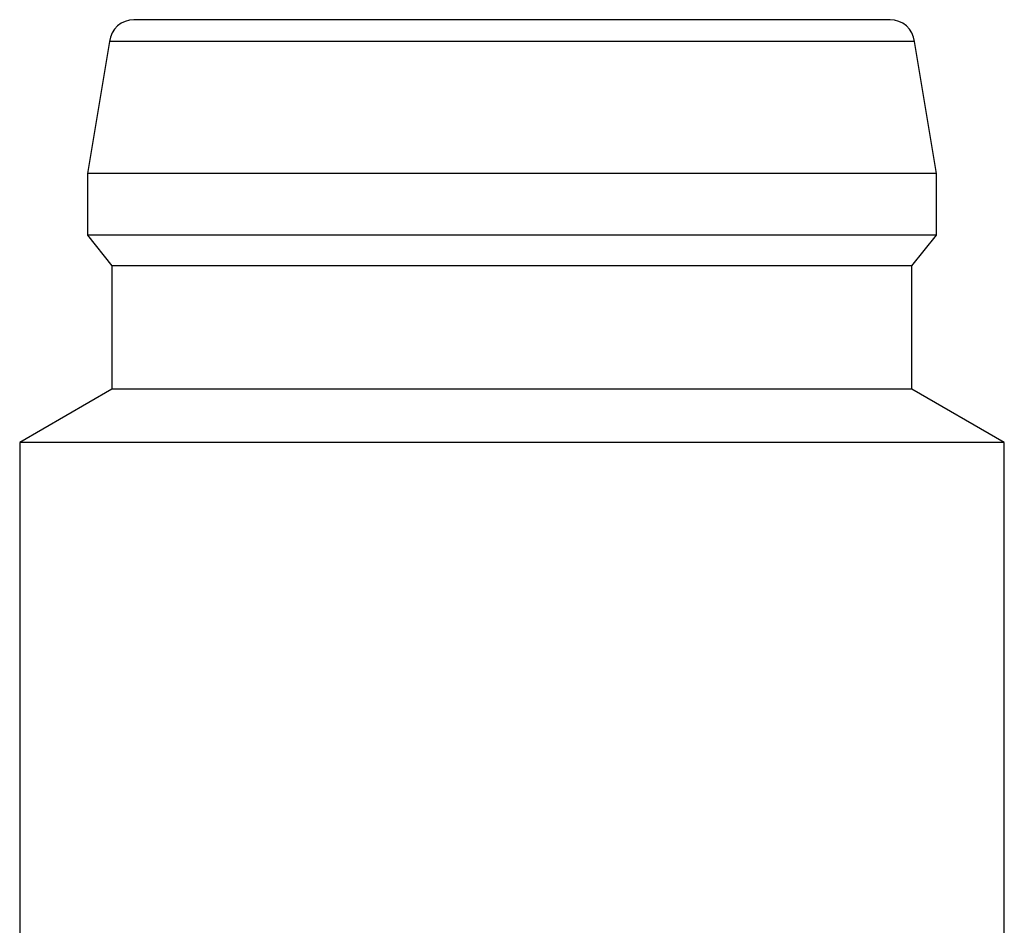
# Model space of a CAD drawing. Header units: inches. Extents: x 3 to 31.1, y 1.3 to 21.1.
# Tile 3 of 12: x 3.308 to 3.938, y 16.66 to 17.239. Entities that reach past the tile are written whole.
import ezdxf

# ---------------------------------------------------------------- set-up
doc = ezdxf.new("R2010")
doc.units = ezdxf.units.IN
doc.header["$MEASUREMENT"] = 0

msp = doc.modelspace()

# ---------------------------------------------------------------- linework, layer by layer
at = {"color": 7, "linetype": 'Continuous', "lineweight": 25}
for p, q in [((3.36574, 17.22486), (3.35158, 17.14039)), ((3.88074, 17.22486), (3.36574, 17.22486)), ((3.89489, 17.14039), (3.88074, 17.22486)), ((3.35158, 17.14039), (3.35158, 17.10102)), ((3.89489, 17.14039), (3.35158, 17.14039)), ((3.89489, 17.10102), (3.89489, 17.14039)), ((3.35158, 17.10102), (3.36733, 17.08134)), ((3.89489, 17.10102), (3.35158, 17.10102)), ((3.87914, 17.08134), (3.89489, 17.10102)), ((3.36733, 17.08134), (3.36733, 17.0026)), ((3.87914, 17.08134), (3.36733, 17.08134)), ((3.87914, 17.0026), (3.87914, 17.08134)), ((3.36733, 17.0026), (3.30828, 16.9685)), ((3.87914, 17.0026), (3.36733, 17.0026)), ((3.9382, 16.9685), (3.87914, 17.0026)), ((3.30828, 16.9685), (3.30828, 16.30181)), ((3.9382, 16.9685), (3.30828, 16.9685)), ((3.9382, 16.30181), (3.9382, 16.9685))]:
    msp.add_line(p, q, dxfattribs=at)
for centre, start, end in [((3.38138, 17.22307), 90, 173.4802), ((3.86509, 17.22307), 6.5198, 90)]:
    msp.add_arc(centre, 0.01575, start, end, dxfattribs=at)
msp.add_open_spline([(3.62324, 17.23882), (3.48976, 17.23882), (3.38138, 17.23882), (3.38138, 17.23882)], degree=3, dxfattribs=at)
msp.add_open_spline([(3.86509, 17.23882), (3.86509, 17.23882), (3.83961, 17.23882), (3.7489, 17.23882), (3.68738, 17.23882), (3.62324, 17.23882)], degree=3, knots=[0, 0, 0, 0, 0.5, 0.5, 1, 1, 1, 1], dxfattribs=at)

doc.saveas('drawing.dxf')
